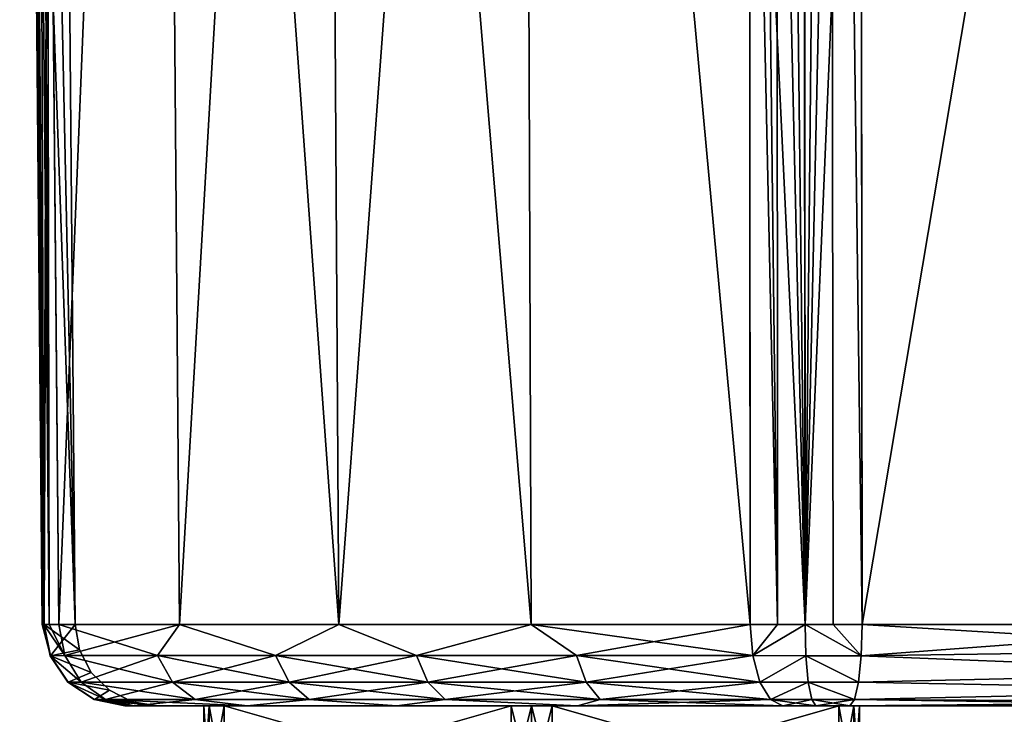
# Model space of a CAD drawing. Header units: millimetres. Extents: x -52 to 52, y -78 to 25.
# Tile 2 of 31: x -31 to -7, y -69 to -52. Entities that reach past the tile are written whole.
import ezdxf

# ---------------------------------------------------------------- set-up
doc = ezdxf.new("R2010")
doc.units = ezdxf.units.MM
doc.header["$LTSCALE"] = 65.185185
for name, color, linetype in [('101', 7, 'CONTINUOUS'), ('102', 7, 'CONTINUOUS'), ('103', 7, 'CONTINUOUS'), ('104', 7, 'CONTINUOUS'), ('105', 7, 'CONTINUOUS'), ('106', 7, 'CONTINUOUS'), ('110', 7, 'CONTINUOUS'), ('111', 7, 'CONTINUOUS'), ('112', 7, 'CONTINUOUS'), ('113', 7, 'CONTINUOUS'), ('114', 7, 'CONTINUOUS'), ('115', 7, 'CONTINUOUS'), ('41', 7, 'CONTINUOUS'), ('43', 7, 'CONTINUOUS'), ('56', 7, 'CONTINUOUS'), ('57', 7, 'CONTINUOUS'), ('58', 7, 'CONTINUOUS'), ('64', 7, 'CONTINUOUS'), ('65', 7, 'CONTINUOUS'), ('66', 7, 'CONTINUOUS'), ('67', 7, 'CONTINUOUS'), ('71', 7, 'CONTINUOUS'), ('73', 7, 'CONTINUOUS'), ('74', 7, 'CONTINUOUS'), ('75', 7, 'CONTINUOUS'), ('77', 7, 'CONTINUOUS'), ('78', 7, 'CONTINUOUS'), ('79', 7, 'CONTINUOUS'), ('80', 7, 'CONTINUOUS'), ('81', 7, 'CONTINUOUS')]:
    doc.layers.add(name, color=color, linetype=linetype)

msp = doc.modelspace()

# ---------------------------------------------------------------- linework, layer by layer
at = {"layer": '101', "color": 7, "linetype": 'Continuous'}
for points in [[(-25.75, -69, 4.907), (-18.75, -71, 8.949), (-18.75, -69, 8.949), (-25.75, -69, 4.907)], [(-25.75, -71, 4.907), (-18.75, -71, 8.949), (-25.75, -69, 4.907), (-25.75, -71, 4.907)]]:
    msp.add_3dface(points, dxfattribs=at)
at = {"layer": '102', "color": 7, "linetype": 'Continuous'}
for points in [[(-26.25, -69, -4.041), (-26.25, -71, 4.041), (-26.25, -69, 4.041), (-26.25, -69, -4.041)], [(-26.25, -71, -4.041), (-26.25, -71, 4.041), (-26.25, -69, -4.041), (-26.25, -71, -4.041)]]:
    msp.add_3dface(points, dxfattribs=at)
at = {"layer": '103', "color": 7, "linetype": 'Continuous'}
for points in [[(-18.75, -69, -8.949), (-25.75, -71, -4.907), (-25.75, -69, -4.907), (-18.75, -69, -8.949)], [(-18.75, -71, -8.949), (-25.75, -71, -4.907), (-18.75, -69, -8.949), (-18.75, -71, -8.949)]]:
    msp.add_3dface(points, dxfattribs=at)
at = {"layer": '104', "color": 7, "linetype": 'Continuous'}
for points in [[(-10.75, -69, -4.907), (-17.75, -71, -8.949), (-17.75, -69, -8.949), (-10.75, -69, -4.907)], [(-10.75, -71, -4.907), (-17.75, -71, -8.949), (-10.75, -69, -4.907), (-10.75, -71, -4.907)]]:
    msp.add_3dface(points, dxfattribs=at)
at = {"layer": '105', "color": 7, "linetype": 'Continuous'}
for points in [[(-10.25, -69, 4.041), (-10.25, -71, -4.041), (-10.25, -69, -4.041), (-10.25, -69, 4.041)], [(-10.25, -71, 4.041), (-10.25, -71, -4.041), (-10.25, -69, 4.041), (-10.25, -71, 4.041)]]:
    msp.add_3dface(points, dxfattribs=at)
at = {"layer": '106', "color": 7, "linetype": 'Continuous'}
for points in [[(-17.75, -71, 8.949), (-10.75, -71, 4.907), (-17.75, -69, 8.949), (-17.75, -71, 8.949)], [(-17.75, -69, 8.949), (-10.75, -71, 4.907), (-10.75, -69, 4.907), (-17.75, -69, 8.949)]]:
    msp.add_3dface(points, dxfattribs=at)
at = {"layer": '110', "color": 7, "linetype": 'Continuous'}
for points in [[(-18.75, -69, 8.949), (-18.75, -71, 8.949), (-18.25, -71, 9.083), (-18.75, -69, 8.949)], [(-18.25, -69, 9.083), (-18.75, -69, 8.949), (-18.25, -71, 9.083), (-18.25, -69, 9.083)], [(-17.75, -71, 8.949), (-17.75, -69, 8.949), (-18.25, -69, 9.083), (-17.75, -71, 8.949)], [(-17.75, -71, 8.949), (-18.25, -69, 9.083), (-18.25, -71, 9.083), (-17.75, -71, 8.949)]]:
    msp.add_3dface(points, dxfattribs=at)
at = {"layer": '111', "color": 7, "linetype": 'Continuous'}
for points in [[(-10.384, -69, 4.541), (-10.75, -69, 4.907), (-10.384, -71, 4.541), (-10.384, -69, 4.541)], [(-10.75, -69, 4.907), (-10.75, -71, 4.907), (-10.384, -71, 4.541), (-10.75, -69, 4.907)], [(-10.25, -71, 4.041), (-10.384, -69, 4.541), (-10.384, -71, 4.541), (-10.25, -71, 4.041)], [(-10.25, -71, 4.041), (-10.25, -69, 4.041), (-10.384, -69, 4.541), (-10.25, -71, 4.041)]]:
    msp.add_3dface(points, dxfattribs=at)
at = {"layer": '112', "color": 7, "linetype": 'Continuous'}
for points in [[(-26.25, -69, 4.041), (-26.25, -71, 4.041), (-26.116, -71, 4.541), (-26.25, -69, 4.041)], [(-26.116, -69, 4.541), (-26.25, -69, 4.041), (-26.116, -71, 4.541), (-26.116, -69, 4.541)], [(-25.75, -71, 4.907), (-25.75, -69, 4.907), (-26.116, -69, 4.541), (-25.75, -71, 4.907)], [(-25.75, -71, 4.907), (-26.116, -69, 4.541), (-26.116, -71, 4.541), (-25.75, -71, 4.907)]]:
    msp.add_3dface(points, dxfattribs=at)
at = {"layer": '113', "color": 7, "linetype": 'Continuous'}
for points in [[(-26.25, -71, -4.041), (-26.116, -69, -4.541), (-26.116, -71, -4.541), (-26.25, -71, -4.041)], [(-26.25, -71, -4.041), (-26.25, -69, -4.041), (-26.116, -69, -4.541), (-26.25, -71, -4.041)], [(-25.75, -69, -4.907), (-25.75, -71, -4.907), (-26.116, -71, -4.541), (-25.75, -69, -4.907)], [(-26.116, -69, -4.541), (-25.75, -69, -4.907), (-26.116, -71, -4.541), (-26.116, -69, -4.541)]]:
    msp.add_3dface(points, dxfattribs=at)
at = {"layer": '114', "color": 7, "linetype": 'Continuous'}
for points in [[(-18.75, -71, -8.949), (-18.25, -69, -9.083), (-18.25, -71, -9.083), (-18.75, -71, -8.949)], [(-18.75, -71, -8.949), (-18.75, -69, -8.949), (-18.25, -69, -9.083), (-18.75, -71, -8.949)], [(-17.75, -69, -8.949), (-17.75, -71, -8.949), (-18.25, -71, -9.083), (-17.75, -69, -8.949)], [(-18.25, -69, -9.083), (-17.75, -69, -8.949), (-18.25, -71, -9.083), (-18.25, -69, -9.083)]]:
    msp.add_3dface(points, dxfattribs=at)
at = {"layer": '115', "color": 7, "linetype": 'Continuous'}
for points in [[(-10.75, -71, -4.907), (-10.384, -69, -4.541), (-10.384, -71, -4.541), (-10.75, -71, -4.907)], [(-10.75, -71, -4.907), (-10.75, -69, -4.907), (-10.384, -69, -4.541), (-10.75, -71, -4.907)], [(-10.384, -69, -4.541), (-10.25, -69, -4.041), (-10.384, -71, -4.541), (-10.384, -69, -4.541)], [(-10.25, -69, -4.041), (-10.25, -71, -4.041), (-10.384, -71, -4.541), (-10.25, -69, -4.041)]]:
    msp.add_3dface(points, dxfattribs=at)
at = {"layer": '41', "color": 253, "linetype": 'Continuous', "true_color": 0x999999}
for points in [[(-28.172, -69, 11.314), (-28.164, -69, 10.48), (28.172, -69, 11.314), (-28.172, -69, 11.314)], [(-27.95, -69, 12.117), (-28.172, -69, 11.314), (27.95, -69, 12.117), (-27.95, -69, 12.117)], [(27.95, -69, 12.117), (-28.172, -69, 11.314), (28.172, -69, 11.314), (27.95, -69, 12.117)], [(28.172, -69, -11.314), (28.164, -69, -10.48), (-28.172, -69, -11.314), (28.172, -69, -11.314)], [(-27.95, -69, -12.117), (28.172, -69, -11.314), (-28.172, -69, -11.314), (-27.95, -69, -12.117)], [(-28.172, -69, -11.314), (28.164, -69, -10.48), (-28.164, -69, -10.48), (-28.172, -69, -11.314)], [(-28.164, -69, 10.48), (-27.385, -69), (28.164, -69, 10.48), (-28.164, -69, 10.48)], [(28.172, -69, 11.314), (-28.164, -69, 10.48), (28.164, -69, 10.48), (28.172, -69, 11.314)], [(-27.385, -69), (-28.164, -69, -10.48), (27.385, -69), (-27.385, -69)], [(-28.164, -69, -10.48), (28.164, -69, -10.48), (27.385, -69), (-28.164, -69, -10.48)], [(-25.19, -69, 17.131), (-27.95, -69, 12.117), (25.19, -69, 17.131), (-25.19, -69, 17.131)], [(25.19, -69, 17.131), (-27.95, -69, 12.117), (27.95, -69, 12.117), (25.19, -69, 17.131)], [(-25.19, -69, -17.131), (27.95, -69, -12.117), (-27.95, -69, -12.117), (-25.19, -69, -17.131)], [(27.95, -69, -12.117), (28.172, -69, -11.314), (-27.95, -69, -12.117), (27.95, -69, -12.117)], [(28.164, -69, 10.48), (-27.385, -69), (27.385, -69), (28.164, -69, 10.48)], [(21.541, -69, 21.541), (-25.19, -69, 17.131), (25.19, -69, 17.131), (21.541, -69, 21.541)], [(-21.541, -69, 21.541), (-25.19, -69, 17.131), (21.541, -69, 21.541), (-21.541, -69, 21.541)], [(25.19, -69, -17.131), (27.95, -69, -12.117), (-25.19, -69, -17.131), (25.19, -69, -17.131)], [(-21.541, -69, -21.541), (25.19, -69, -17.131), (-25.19, -69, -17.131), (-21.541, -69, -21.541)], [(17.131, -69, 25.19), (-21.541, -69, 21.541), (21.541, -69, 21.541), (17.131, -69, 25.19)], [(-17.131, -69, 25.19), (-21.541, -69, 21.541), (17.131, -69, 25.19), (-17.131, -69, 25.19)], [(-17.131, -69, -25.19), (21.541, -69, -21.541), (-21.541, -69, -21.541), (-17.131, -69, -25.19)], [(21.541, -69, -21.541), (25.19, -69, -17.131), (-21.541, -69, -21.541), (21.541, -69, -21.541)], [(-12.117, -69, -27.95), (17.131, -69, -25.19), (-17.131, -69, -25.19), (-12.117, -69, -27.95)], [(12.117, -69, 27.95), (-17.131, -69, 25.19), (17.131, -69, 25.19), (12.117, -69, 27.95)], [(0, -69, 27.385), (-17.131, -69, 25.19), (12.117, -69, 27.95), (0, -69, 27.385)], [(-12.117, -69, 27.95), (-17.131, -69, 25.19), (0, -69, 27.385), (-12.117, -69, 27.95)], [(17.131, -69, -25.19), (21.541, -69, -21.541), (-17.131, -69, -25.19), (17.131, -69, -25.19)], [(-11.314, -69, -28.172), (-10.48, -69, -28.164), (-12.117, -69, -27.95), (-11.314, -69, -28.172)], [(-10.48, -69, -28.164), (0, -69, -27.385), (-12.117, -69, -27.95), (-10.48, -69, -28.164)], [(-10.48, -69, 28.164), (-12.117, -69, 27.95), (0, -69, 27.385), (-10.48, -69, 28.164)], [(-11.314, -69, 28.172), (-12.117, -69, 27.95), (-10.48, -69, 28.164), (-11.314, -69, 28.172)], [(0, -69, -27.385), (17.131, -69, -25.19), (-12.117, -69, -27.95), (0, -69, -27.385)]]:
    msp.add_3dface(points, dxfattribs=at)
at = {"layer": '43', "color": 253, "linetype": 'Continuous', "true_color": 0x999999}
for points in [[(-29.784, -67.017, 12.913), (-27.331, -6.491, 18.479), (-30.078, -35.067, 12.937), (-29.784, -67.017, 12.913)], [(-30.047, -38.426, -12.934), (-27.331, -6.491, -18.479), (-29.784, -67.017, -12.913), (-30.047, -38.426, -12.934)], [(-29.784, -67.017, -12.913), (-27.331, -6.491, -18.479), (-26.843, -67.017, -18.256), (-29.784, -67.017, -12.913)], [(-26.843, -67.017, 18.256), (-27.331, -6.491, 18.479), (-29.784, -67.017, 12.913), (-26.843, -67.017, 18.256)], [(-27.331, -6.491, -18.479), (-23.328, -6.491, -23.328), (-26.843, -67.017, -18.256), (-27.331, -6.491, -18.479)], [(-23.328, -6.491, 23.328), (-27.331, -6.491, 18.479), (-22.955, -67.017, 22.955), (-23.328, -6.491, 23.328)], [(-22.955, -67.017, 22.955), (-27.331, -6.491, 18.479), (-26.843, -67.017, 18.256), (-22.955, -67.017, 22.955)], [(-26.843, -67.017, -18.256), (-23.328, -6.491, -23.328), (-22.955, -67.017, -22.955), (-26.843, -67.017, -18.256)], [(-23.328, -6.491, -23.328), (-18.479, -6.491, -27.331), (-22.955, -67.017, -22.955), (-23.328, -6.491, -23.328)], [(-18.479, -6.491, 27.331), (-23.328, -6.491, 23.328), (-18.256, -67.017, 26.843), (-18.479, -6.491, 27.331)], [(-18.256, -67.017, 26.843), (-23.328, -6.491, 23.328), (-22.955, -67.017, 22.955), (-18.256, -67.017, 26.843)], [(-22.955, -67.017, -22.955), (-18.479, -6.491, -27.331), (-18.256, -67.017, -26.843), (-22.955, -67.017, -22.955)], [(-18.256, -67.017, -26.843), (-18.479, -6.491, -27.331), (-12.913, -67.017, -29.784), (-18.256, -67.017, -26.843)], [(-12.913, -67.017, -29.784), (-18.479, -6.491, -27.331), (-12.937, -35.067, -30.078), (-12.913, -67.017, -29.784)], [(-12.934, -38.426, 30.047), (-18.479, -6.491, 27.331), (-12.913, -67.017, 29.784), (-12.934, -38.426, 30.047)], [(-12.913, -67.017, 29.784), (-18.479, -6.491, 27.331), (-18.256, -67.017, 26.843), (-12.913, -67.017, 29.784)]]:
    msp.add_3dface(points, dxfattribs=at)
at = {"layer": '56', "color": 253, "linetype": 'Continuous', "true_color": 0x999999}
for points in [[(-10.216, -35.067, -30.429), (0, -6.491, -29.913), (-10.184, -67.017, -30.142), (-10.216, -35.067, -30.429)], [(-10.184, -67.017, -30.142), (0, -6.491, -29.913), (0, -67.017, -29.384), (-10.184, -67.017, -30.142)]]:
    msp.add_3dface(points, dxfattribs=at)
at = {"layer": '57', "color": 253, "linetype": 'Continuous', "true_color": 0x999999}
for points in [[(-29.913, -6.491), (-30.685, -6.491, -10.245), (-29.384, -67.017), (-29.913, -6.491)], [(-29.384, -67.017), (-30.685, -6.491, -10.245), (-30.399, -38.426, -10.213), (-29.384, -67.017)], [(-30.429, -35.067, 10.216), (-29.913, -6.491), (-30.142, -67.017, 10.184), (-30.429, -35.067, 10.216)], [(-30.142, -67.017, 10.184), (-29.913, -6.491), (-29.384, -67.017), (-30.142, -67.017, 10.184)], [(-30.142, -67.017, -10.184), (-29.384, -67.017), (-30.399, -38.426, -10.213), (-30.142, -67.017, -10.184)]]:
    msp.add_3dface(points, dxfattribs=at)
at = {"layer": '58', "color": 253, "linetype": 'Continuous', "true_color": 0x999999}
for points in [[(0, -6.491, 29.913), (-10.245, -6.491, 30.685), (0, -67.017, 29.384), (0, -6.491, 29.913)], [(0, -67.017, 29.384), (-10.245, -6.491, 30.685), (-10.213, -38.426, 30.399), (0, -67.017, 29.384)], [(-10.184, -67.017, 30.142), (0, -67.017, 29.384), (-10.213, -38.426, 30.399), (-10.184, -67.017, 30.142)]]:
    msp.add_3dface(points, dxfattribs=at)
at = {"layer": '64', "color": 253, "linetype": 'Continuous', "true_color": 0x999999}
for points in [[(-12.937, -35.067, -30.078), (-12.958, -6.491, -30.34), (-12.245, -67.018, -30.019), (-12.937, -35.067, -30.078)], [(-12.958, -6.491, -30.34), (-12.27, -6.491, -30.576), (-12.245, -67.018, -30.019), (-12.958, -6.491, -30.34)], [(-12.245, -67.018, -30.019), (-12.27, -6.491, -30.576), (-11.574, -67.018, -30.155), (-12.245, -67.018, -30.019)], [(-12.27, -6.491, -30.576), (-11.603, -6.491, -30.705), (-11.574, -67.018, -30.155), (-12.27, -6.491, -30.576)], [(-11.603, -6.491, -30.705), (-10.245, -6.491, -30.685), (-11.574, -67.018, -30.155), (-11.603, -6.491, -30.705)], [(-10.245, -6.491, -30.685), (-10.216, -35.067, -30.429), (-11.574, -67.018, -30.155), (-10.245, -6.491, -30.685)], [(-12.913, -67.017, -29.784), (-12.937, -35.067, -30.078), (-12.245, -67.018, -30.019), (-12.913, -67.017, -29.784)], [(-10.216, -35.067, -30.429), (-10.184, -67.017, -30.142), (-11.574, -67.018, -30.155), (-10.216, -35.067, -30.429)]]:
    msp.add_3dface(points, dxfattribs=at)
at = {"layer": '65', "color": 253, "linetype": 'Continuous', "true_color": 0x999999}
for points in [[(-30.742, -6.491, -10.971), (-30.699, -6.491, -11.649), (-30.155, -67.018, -11.574), (-30.742, -6.491, -10.971)], [(-30.142, -67.017, -10.184), (-30.399, -38.426, -10.213), (-30.742, -6.491, -10.971), (-30.142, -67.017, -10.184)], [(-30.142, -67.017, -10.184), (-30.742, -6.491, -10.971), (-30.197, -67.018, -10.89), (-30.142, -67.017, -10.184)], [(-30.197, -67.018, -10.89), (-30.742, -6.491, -10.971), (-30.155, -67.018, -11.574), (-30.197, -67.018, -10.89)], [(-30.699, -6.491, -11.649), (-30.34, -6.491, -12.958), (-30.155, -67.018, -11.574), (-30.699, -6.491, -11.649)], [(-30.34, -6.491, -12.958), (-30.047, -38.426, -12.934), (-30.155, -67.018, -11.574), (-30.34, -6.491, -12.958)], [(-30.047, -38.426, -12.934), (-29.784, -67.017, -12.913), (-30.155, -67.018, -11.574), (-30.047, -38.426, -12.934)]]:
    msp.add_3dface(points, dxfattribs=at)
at = {"layer": '66', "color": 253, "linetype": 'Continuous', "true_color": 0x999999}
for points in [[(-30.576, -6.491, 12.27), (-30.705, -6.491, 11.603), (-30.155, -67.018, 11.574), (-30.576, -6.491, 12.27)], [(-30.705, -6.491, 11.603), (-30.685, -6.491, 10.245), (-30.155, -67.018, 11.574), (-30.705, -6.491, 11.603)], [(-30.685, -6.491, 10.245), (-30.429, -35.067, 10.216), (-30.155, -67.018, 11.574), (-30.685, -6.491, 10.245)], [(-30.019, -67.018, 12.245), (-30.576, -6.491, 12.27), (-30.155, -67.018, 11.574), (-30.019, -67.018, 12.245)], [(-30.34, -6.491, 12.958), (-30.576, -6.491, 12.27), (-30.019, -67.018, 12.245), (-30.34, -6.491, 12.958)], [(-30.078, -35.067, 12.937), (-30.34, -6.491, 12.958), (-30.019, -67.018, 12.245), (-30.078, -35.067, 12.937)], [(-30.429, -35.067, 10.216), (-30.142, -67.017, 10.184), (-30.155, -67.018, 11.574), (-30.429, -35.067, 10.216)], [(-29.784, -67.017, 12.913), (-30.078, -35.067, 12.937), (-30.019, -67.018, 12.245), (-29.784, -67.017, 12.913)]]:
    msp.add_3dface(points, dxfattribs=at)
at = {"layer": '67', "color": 253, "linetype": 'Continuous', "true_color": 0x999999}
for points in [[(-11.649, -6.491, 30.699), (-12.958, -6.491, 30.34), (-11.574, -67.018, 30.155), (-11.649, -6.491, 30.699)], [(-12.958, -6.491, 30.34), (-12.934, -38.426, 30.047), (-11.574, -67.018, 30.155), (-12.958, -6.491, 30.34)], [(-10.971, -6.491, 30.742), (-11.649, -6.491, 30.699), (-11.574, -67.018, 30.155), (-10.971, -6.491, 30.742)], [(-10.89, -67.018, 30.197), (-10.971, -6.491, 30.742), (-11.574, -67.018, 30.155), (-10.89, -67.018, 30.197)], [(-10.184, -67.017, 30.142), (-10.213, -38.426, 30.399), (-10.971, -6.491, 30.742), (-10.184, -67.017, 30.142)], [(-10.184, -67.017, 30.142), (-10.971, -6.491, 30.742), (-10.89, -67.018, 30.197), (-10.184, -67.017, 30.142)], [(-12.934, -38.426, 30.047), (-12.913, -67.017, 29.784), (-11.574, -67.018, 30.155), (-12.934, -38.426, 30.047)]]:
    msp.add_3dface(points, dxfattribs=at)
at = {"layer": '71', "color": 253, "linetype": 'Continuous', "true_color": 0x999999}
for points in [[(-26.843, -67.017, 18.256), (-29.784, -67.017, 12.913), (-27.379, -67.776, 17.15), (-26.843, -67.017, 18.256)], [(-27.379, -67.776, 17.15), (-29.784, -67.017, 12.913), (-29.641, -67.776, 12.85), (-27.379, -67.776, 17.15)], [(-24.497, -67.776, 21.062), (-26.843, -67.017, 18.256), (-27.379, -67.776, 17.15), (-24.497, -67.776, 21.062)], [(-22.955, -67.017, 22.955), (-26.843, -67.017, 18.256), (-24.497, -67.776, 21.062), (-22.955, -67.017, 22.955)], [(-21.062, -67.776, 24.497), (-22.955, -67.017, 22.955), (-24.497, -67.776, 21.062), (-21.062, -67.776, 24.497)], [(-18.256, -67.017, 26.843), (-22.955, -67.017, 22.955), (-21.062, -67.776, 24.497), (-18.256, -67.017, 26.843)], [(-17.15, -67.776, 27.379), (-18.256, -67.017, 26.843), (-21.062, -67.776, 24.497), (-17.15, -67.776, 27.379)], [(-12.913, -67.017, 29.784), (-18.256, -67.017, 26.843), (-12.85, -67.776, 29.641), (-12.913, -67.017, 29.784)], [(-12.85, -67.776, 29.641), (-18.256, -67.017, 26.843), (-17.15, -67.776, 27.379), (-12.85, -67.776, 29.641)], [(-27.01, -68.42, 16.919), (-29.641, -67.776, 12.85), (-29.242, -68.42, 12.678), (-27.01, -68.42, 16.919)], [(-27.379, -67.776, 17.15), (-29.641, -67.776, 12.85), (-27.01, -68.42, 16.919), (-27.379, -67.776, 17.15)], [(-24.497, -67.776, 21.062), (-27.379, -67.776, 17.15), (-24.168, -68.42, 20.778), (-24.497, -67.776, 21.062)], [(-24.168, -68.42, 20.778), (-27.379, -67.776, 17.15), (-27.01, -68.42, 16.919), (-24.168, -68.42, 20.778)], [(-21.062, -67.776, 24.497), (-24.497, -67.776, 21.062), (-20.778, -68.42, 24.168), (-21.062, -67.776, 24.497)], [(-20.778, -68.42, 24.168), (-24.497, -67.776, 21.062), (-24.168, -68.42, 20.778), (-20.778, -68.42, 24.168)], [(-17.15, -67.776, 27.379), (-21.062, -67.776, 24.497), (-16.919, -68.42, 27.01), (-17.15, -67.776, 27.379)], [(-16.919, -68.42, 27.01), (-21.062, -67.776, 24.497), (-20.778, -68.42, 24.168), (-16.919, -68.42, 27.01)], [(-12.85, -67.776, 29.641), (-17.15, -67.776, 27.379), (-12.678, -68.42, 29.242), (-12.85, -67.776, 29.641)], [(-12.678, -68.42, 29.242), (-17.15, -67.776, 27.379), (-16.919, -68.42, 27.01), (-12.678, -68.42, 29.242)], [(-26.462, -68.849, 16.576), (-29.242, -68.42, 12.678), (-28.648, -68.849, 12.42), (-26.462, -68.849, 16.576)], [(-27.01, -68.42, 16.919), (-29.242, -68.42, 12.678), (-26.462, -68.849, 16.576), (-27.01, -68.42, 16.919)], [(-23.677, -68.849, 20.356), (-27.01, -68.42, 16.919), (-26.462, -68.849, 16.576), (-23.677, -68.849, 20.356)], [(-24.168, -68.42, 20.778), (-27.01, -68.42, 16.919), (-23.677, -68.849, 20.356), (-24.168, -68.42, 20.778)], [(-20.356, -68.849, 23.677), (-24.168, -68.42, 20.778), (-23.677, -68.849, 20.356), (-20.356, -68.849, 23.677)], [(-20.778, -68.42, 24.168), (-24.168, -68.42, 20.778), (-20.356, -68.849, 23.677), (-20.778, -68.42, 24.168)], [(-16.576, -68.849, 26.462), (-20.778, -68.42, 24.168), (-20.356, -68.849, 23.677), (-16.576, -68.849, 26.462)], [(-16.919, -68.42, 27.01), (-20.778, -68.42, 24.168), (-16.576, -68.849, 26.462), (-16.919, -68.42, 27.01)], [(-12.678, -68.42, 29.242), (-16.919, -68.42, 27.01), (-12.42, -68.849, 28.648), (-12.678, -68.42, 29.242)], [(-12.42, -68.849, 28.648), (-16.919, -68.42, 27.01), (-16.576, -68.849, 26.462), (-12.42, -68.849, 28.648)], [(-27.95, -69, 12.117), (-25.19, -69, 17.131), (-28.648, -68.849, 12.42), (-27.95, -69, 12.117)], [(-25.19, -69, 17.131), (-26.462, -68.849, 16.576), (-28.648, -68.849, 12.42), (-25.19, -69, 17.131)], [(-25.19, -69, 17.131), (-23.677, -68.849, 20.356), (-26.462, -68.849, 16.576), (-25.19, -69, 17.131)], [(-25.19, -69, 17.131), (-21.541, -69, 21.541), (-23.677, -68.849, 20.356), (-25.19, -69, 17.131)], [(-21.541, -69, 21.541), (-20.356, -68.849, 23.677), (-23.677, -68.849, 20.356), (-21.541, -69, 21.541)], [(-21.541, -69, 21.541), (-17.131, -69, 25.19), (-20.356, -68.849, 23.677), (-21.541, -69, 21.541)], [(-17.131, -69, 25.19), (-16.576, -68.849, 26.462), (-20.356, -68.849, 23.677), (-17.131, -69, 25.19)], [(-17.131, -69, 25.19), (-12.117, -69, 27.95), (-16.576, -68.849, 26.462), (-17.131, -69, 25.19)], [(-12.117, -69, 27.95), (-12.42, -68.849, 28.648), (-16.576, -68.849, 26.462), (-12.117, -69, 27.95)]]:
    msp.add_3dface(points, dxfattribs=at)
at = {"layer": '73', "color": 253, "linetype": 'Continuous', "true_color": 0x999999}
for points in [[(0, -67.631, 29.282), (0, -67.017, 29.384), (-10.208, -67.777, 29.987), (0, -67.631, 29.282)], [(0, -67.017, 29.384), (-10.184, -67.017, 30.142), (-10.208, -67.777, 29.987), (0, -67.017, 29.384)], [(0, -68.184, 28.996), (0, -67.631, 29.282), (-10.208, -67.777, 29.987), (0, -68.184, 28.996)], [(-10.272, -68.42, 29.557), (0, -68.184, 28.996), (-10.208, -67.777, 29.987), (-10.272, -68.42, 29.557)], [(0, -68.622, 28.554), (0, -68.184, 28.996), (-10.272, -68.42, 29.557), (0, -68.622, 28.554)], [(-10.368, -68.849, 28.917), (0, -68.622, 28.554), (-10.272, -68.42, 29.557), (-10.368, -68.849, 28.917)], [(0, -68.903, 27.999), (0, -68.622, 28.554), (-10.368, -68.849, 28.917), (0, -68.903, 27.999)], [(-10.48, -69, 28.164), (0, -68.903, 27.999), (-10.368, -68.849, 28.917), (-10.48, -69, 28.164)], [(-10.48, -69, 28.164), (0, -69, 27.385), (0, -68.903, 27.999), (-10.48, -69, 28.164)]]:
    msp.add_3dface(points, dxfattribs=at)
at = {"layer": '74', "color": 253, "linetype": 'Continuous', "true_color": 0x999999}
for points in [[(-11.574, -67.018, 30.155), (-12.913, -67.017, 29.784), (-12.85, -67.776, 29.641), (-11.574, -67.018, 30.155)], [(-11.574, -67.018, 30.155), (-12.85, -67.776, 29.641), (-11.553, -67.778, 29.999), (-11.574, -67.018, 30.155)], [(-10.208, -67.777, 29.987), (-11.574, -67.018, 30.155), (-11.553, -67.778, 29.999), (-10.208, -67.777, 29.987)], [(-10.89, -67.018, 30.197), (-11.574, -67.018, 30.155), (-10.208, -67.777, 29.987), (-10.89, -67.018, 30.197)], [(-10.184, -67.017, 30.142), (-10.89, -67.018, 30.197), (-10.208, -67.777, 29.987), (-10.184, -67.017, 30.142)], [(-12.85, -67.776, 29.641), (-12.678, -68.42, 29.242), (-11.553, -67.778, 29.999), (-12.85, -67.776, 29.641)], [(-11.553, -67.778, 29.999), (-12.678, -68.42, 29.242), (-11.497, -68.421, 29.568), (-11.553, -67.778, 29.999)], [(-10.272, -68.42, 29.557), (-10.208, -67.777, 29.987), (-11.553, -67.778, 29.999), (-10.272, -68.42, 29.557)], [(-10.272, -68.42, 29.557), (-11.553, -67.778, 29.999), (-11.497, -68.421, 29.568), (-10.272, -68.42, 29.557)], [(-12.678, -68.42, 29.242), (-12.42, -68.849, 28.648), (-11.497, -68.421, 29.568), (-12.678, -68.42, 29.242)], [(-11.497, -68.421, 29.568), (-12.42, -68.849, 28.648), (-11.413, -68.849, 28.926), (-11.497, -68.421, 29.568)], [(-10.368, -68.849, 28.917), (-10.272, -68.42, 29.557), (-11.497, -68.421, 29.568), (-10.368, -68.849, 28.917)], [(-10.368, -68.849, 28.917), (-11.497, -68.421, 29.568), (-11.413, -68.849, 28.926), (-10.368, -68.849, 28.917)], [(-12.42, -68.849, 28.648), (-12.117, -69, 27.95), (-11.413, -68.849, 28.926), (-12.42, -68.849, 28.648)], [(-12.117, -69, 27.95), (-11.314, -69, 28.172), (-11.413, -68.849, 28.926), (-12.117, -69, 27.95)], [(-11.314, -69, 28.172), (-10.368, -68.849, 28.917), (-11.413, -68.849, 28.926), (-11.314, -69, 28.172)], [(-11.314, -69, 28.172), (-10.48, -69, 28.164), (-10.368, -68.849, 28.917), (-11.314, -69, 28.172)]]:
    msp.add_3dface(points, dxfattribs=at)
at = {"layer": '75', "color": 253, "linetype": 'Continuous', "true_color": 0x999999}
for points in [[(-29.784, -67.017, -12.913), (-26.843, -67.017, -18.256), (-29.641, -67.776, -12.85), (-29.784, -67.017, -12.913)], [(-29.641, -67.776, -12.85), (-26.843, -67.017, -18.256), (-27.379, -67.776, -17.15), (-29.641, -67.776, -12.85)], [(-27.379, -67.776, -17.15), (-26.843, -67.017, -18.256), (-24.497, -67.776, -21.062), (-27.379, -67.776, -17.15)], [(-26.843, -67.017, -18.256), (-22.955, -67.017, -22.955), (-24.497, -67.776, -21.062), (-26.843, -67.017, -18.256)], [(-24.497, -67.776, -21.062), (-22.955, -67.017, -22.955), (-21.062, -67.776, -24.497), (-24.497, -67.776, -21.062)], [(-22.955, -67.017, -22.955), (-18.256, -67.017, -26.843), (-21.062, -67.776, -24.497), (-22.955, -67.017, -22.955)], [(-21.062, -67.776, -24.497), (-18.256, -67.017, -26.843), (-17.15, -67.776, -27.379), (-21.062, -67.776, -24.497)], [(-18.256, -67.017, -26.843), (-12.913, -67.017, -29.784), (-17.15, -67.776, -27.379), (-18.256, -67.017, -26.843)], [(-17.15, -67.776, -27.379), (-12.913, -67.017, -29.784), (-12.85, -67.776, -29.641), (-17.15, -67.776, -27.379)], [(-29.641, -67.776, -12.85), (-27.379, -67.776, -17.15), (-29.242, -68.42, -12.678), (-29.641, -67.776, -12.85)], [(-29.242, -68.42, -12.678), (-27.379, -67.776, -17.15), (-27.01, -68.42, -16.919), (-29.242, -68.42, -12.678)], [(-27.379, -67.776, -17.15), (-24.497, -67.776, -21.062), (-27.01, -68.42, -16.919), (-27.379, -67.776, -17.15)], [(-27.01, -68.42, -16.919), (-24.497, -67.776, -21.062), (-24.168, -68.42, -20.778), (-27.01, -68.42, -16.919)], [(-24.497, -67.776, -21.062), (-21.062, -67.776, -24.497), (-24.168, -68.42, -20.778), (-24.497, -67.776, -21.062)], [(-24.168, -68.42, -20.778), (-21.062, -67.776, -24.497), (-20.778, -68.42, -24.168), (-24.168, -68.42, -20.778)], [(-21.062, -67.776, -24.497), (-17.15, -67.776, -27.379), (-20.778, -68.42, -24.168), (-21.062, -67.776, -24.497)], [(-20.778, -68.42, -24.168), (-17.15, -67.776, -27.379), (-16.919, -68.42, -27.01), (-20.778, -68.42, -24.168)], [(-17.15, -67.776, -27.379), (-12.85, -67.776, -29.641), (-16.919, -68.42, -27.01), (-17.15, -67.776, -27.379)], [(-16.919, -68.42, -27.01), (-12.85, -67.776, -29.641), (-12.678, -68.42, -29.242), (-16.919, -68.42, -27.01)], [(-29.242, -68.42, -12.678), (-27.01, -68.42, -16.919), (-28.648, -68.849, -12.42), (-29.242, -68.42, -12.678)], [(-28.648, -68.849, -12.42), (-27.01, -68.42, -16.919), (-26.462, -68.849, -16.576), (-28.648, -68.849, -12.42)], [(-27.01, -68.42, -16.919), (-24.168, -68.42, -20.778), (-26.462, -68.849, -16.576), (-27.01, -68.42, -16.919)], [(-26.462, -68.849, -16.576), (-24.168, -68.42, -20.778), (-23.677, -68.849, -20.356), (-26.462, -68.849, -16.576)], [(-24.168, -68.42, -20.778), (-20.778, -68.42, -24.168), (-23.677, -68.849, -20.356), (-24.168, -68.42, -20.778)], [(-23.677, -68.849, -20.356), (-20.778, -68.42, -24.168), (-20.356, -68.849, -23.677), (-23.677, -68.849, -20.356)], [(-20.778, -68.42, -24.168), (-16.919, -68.42, -27.01), (-20.356, -68.849, -23.677), (-20.778, -68.42, -24.168)], [(-20.356, -68.849, -23.677), (-16.919, -68.42, -27.01), (-16.576, -68.849, -26.462), (-20.356, -68.849, -23.677)], [(-16.919, -68.42, -27.01), (-12.678, -68.42, -29.242), (-16.576, -68.849, -26.462), (-16.919, -68.42, -27.01)], [(-16.576, -68.849, -26.462), (-12.678, -68.42, -29.242), (-12.42, -68.849, -28.648), (-16.576, -68.849, -26.462)], [(-27.95, -69, -12.117), (-28.648, -68.849, -12.42), (-26.462, -68.849, -16.576), (-27.95, -69, -12.117)], [(-25.19, -69, -17.131), (-27.95, -69, -12.117), (-26.462, -68.849, -16.576), (-25.19, -69, -17.131)], [(-25.19, -69, -17.131), (-26.462, -68.849, -16.576), (-23.677, -68.849, -20.356), (-25.19, -69, -17.131)], [(-21.541, -69, -21.541), (-25.19, -69, -17.131), (-23.677, -68.849, -20.356), (-21.541, -69, -21.541)], [(-21.541, -69, -21.541), (-23.677, -68.849, -20.356), (-20.356, -68.849, -23.677), (-21.541, -69, -21.541)], [(-17.131, -69, -25.19), (-21.541, -69, -21.541), (-20.356, -68.849, -23.677), (-17.131, -69, -25.19)], [(-17.131, -69, -25.19), (-20.356, -68.849, -23.677), (-16.576, -68.849, -26.462), (-17.131, -69, -25.19)], [(-12.117, -69, -27.95), (-17.131, -69, -25.19), (-12.42, -68.849, -28.648), (-12.117, -69, -27.95)], [(-17.131, -69, -25.19), (-16.576, -68.849, -26.462), (-12.42, -68.849, -28.648), (-17.131, -69, -25.19)]]:
    msp.add_3dface(points, dxfattribs=at)
at = {"layer": '77', "color": 253, "linetype": 'Continuous', "true_color": 0x999999}
for points in [[(-30.155, -67.018, 11.574), (-30.142, -67.017, 10.184), (-29.987, -67.777, 10.208), (-30.155, -67.018, 11.574)], [(-29.999, -67.778, 11.553), (-30.155, -67.018, 11.574), (-29.987, -67.777, 10.208), (-29.999, -67.778, 11.553)], [(-29.641, -67.776, 12.85), (-30.155, -67.018, 11.574), (-29.999, -67.778, 11.553), (-29.641, -67.776, 12.85)], [(-30.019, -67.018, 12.245), (-30.155, -67.018, 11.574), (-29.641, -67.776, 12.85), (-30.019, -67.018, 12.245)], [(-29.784, -67.017, 12.913), (-30.019, -67.018, 12.245), (-29.641, -67.776, 12.85), (-29.784, -67.017, 12.913)], [(-29.242, -68.42, 12.678), (-29.641, -67.776, 12.85), (-29.999, -67.778, 11.553), (-29.242, -68.42, 12.678)], [(-29.557, -68.42, 10.272), (-29.999, -67.778, 11.553), (-29.987, -67.777, 10.208), (-29.557, -68.42, 10.272)], [(-29.568, -68.421, 11.497), (-29.999, -67.778, 11.553), (-29.557, -68.42, 10.272), (-29.568, -68.421, 11.497)], [(-29.242, -68.42, 12.678), (-29.999, -67.778, 11.553), (-29.568, -68.421, 11.497), (-29.242, -68.42, 12.678)], [(-28.917, -68.849, 10.368), (-29.568, -68.421, 11.497), (-29.557, -68.42, 10.272), (-28.917, -68.849, 10.368)], [(-28.648, -68.849, 12.42), (-29.242, -68.42, 12.678), (-29.568, -68.421, 11.497), (-28.648, -68.849, 12.42)], [(-28.648, -68.849, 12.42), (-29.568, -68.421, 11.497), (-28.926, -68.849, 11.413), (-28.648, -68.849, 12.42)], [(-28.926, -68.849, 11.413), (-29.568, -68.421, 11.497), (-28.917, -68.849, 10.368), (-28.926, -68.849, 11.413)], [(-28.164, -69, 10.48), (-28.172, -69, 11.314), (-28.926, -68.849, 11.413), (-28.164, -69, 10.48)], [(-28.164, -69, 10.48), (-28.926, -68.849, 11.413), (-28.917, -68.849, 10.368), (-28.164, -69, 10.48)], [(-28.172, -69, 11.314), (-28.648, -68.849, 12.42), (-28.926, -68.849, 11.413), (-28.172, -69, 11.314)], [(-28.172, -69, 11.314), (-27.95, -69, 12.117), (-28.648, -68.849, 12.42), (-28.172, -69, 11.314)]]:
    msp.add_3dface(points, dxfattribs=at)
at = {"layer": '78', "color": 253, "linetype": 'Continuous', "true_color": 0x999999}
for points in [[(-29.987, -67.777, 10.208), (-30.142, -67.017, 10.184), (-29.282, -67.631), (-29.987, -67.777, 10.208)], [(-29.384, -67.017), (-30.142, -67.017, -10.184), (-29.987, -67.777, -10.208), (-29.384, -67.017)], [(-30.142, -67.017, 10.184), (-29.384, -67.017), (-29.282, -67.631), (-30.142, -67.017, 10.184)], [(-29.282, -67.631), (-29.384, -67.017), (-29.987, -67.777, -10.208), (-29.282, -67.631)], [(-28.996, -68.184), (-29.282, -67.631), (-29.987, -67.777, -10.208), (-28.996, -68.184)], [(-29.987, -67.777, 10.208), (-29.282, -67.631), (-28.996, -68.184), (-29.987, -67.777, 10.208)], [(-29.557, -68.42, -10.272), (-28.996, -68.184), (-29.987, -67.777, -10.208), (-29.557, -68.42, -10.272)], [(-29.557, -68.42, 10.272), (-29.987, -67.777, 10.208), (-28.996, -68.184), (-29.557, -68.42, 10.272)], [(-28.554, -68.622), (-28.996, -68.184), (-29.557, -68.42, -10.272), (-28.554, -68.622)], [(-29.557, -68.42, 10.272), (-28.996, -68.184), (-28.554, -68.622), (-29.557, -68.42, 10.272)], [(-28.917, -68.849, -10.368), (-28.554, -68.622), (-29.557, -68.42, -10.272), (-28.917, -68.849, -10.368)], [(-28.917, -68.849, 10.368), (-29.557, -68.42, 10.272), (-28.554, -68.622), (-28.917, -68.849, 10.368)], [(-27.999, -68.903), (-28.554, -68.622), (-28.917, -68.849, -10.368), (-27.999, -68.903)], [(-28.917, -68.849, 10.368), (-28.554, -68.622), (-27.999, -68.903), (-28.917, -68.849, 10.368)], [(-28.164, -69, -10.48), (-27.999, -68.903), (-28.917, -68.849, -10.368), (-28.164, -69, -10.48)], [(-27.385, -69), (-28.164, -69, 10.48), (-28.917, -68.849, 10.368), (-27.385, -69)], [(-27.385, -69), (-28.917, -68.849, 10.368), (-27.999, -68.903), (-27.385, -69)], [(-28.164, -69, -10.48), (-27.385, -69), (-27.999, -68.903), (-28.164, -69, -10.48)]]:
    msp.add_3dface(points, dxfattribs=at)
at = {"layer": '79', "color": 253, "linetype": 'Continuous', "true_color": 0x999999}
for points in [[(-30.142, -67.017, -10.184), (-30.197, -67.018, -10.89), (-29.987, -67.777, -10.208), (-30.142, -67.017, -10.184)], [(-30.197, -67.018, -10.89), (-30.155, -67.018, -11.574), (-29.987, -67.777, -10.208), (-30.197, -67.018, -10.89)], [(-30.155, -67.018, -11.574), (-29.784, -67.017, -12.913), (-29.641, -67.776, -12.85), (-30.155, -67.018, -11.574)], [(-29.987, -67.777, -10.208), (-30.155, -67.018, -11.574), (-29.999, -67.778, -11.553), (-29.987, -67.777, -10.208)], [(-30.155, -67.018, -11.574), (-29.641, -67.776, -12.85), (-29.999, -67.778, -11.553), (-30.155, -67.018, -11.574)], [(-29.641, -67.776, -12.85), (-29.242, -68.42, -12.678), (-29.999, -67.778, -11.553), (-29.641, -67.776, -12.85)], [(-29.557, -68.42, -10.272), (-29.987, -67.777, -10.208), (-29.999, -67.778, -11.553), (-29.557, -68.42, -10.272)], [(-29.999, -67.778, -11.553), (-29.242, -68.42, -12.678), (-29.568, -68.421, -11.497), (-29.999, -67.778, -11.553)], [(-29.557, -68.42, -10.272), (-29.999, -67.778, -11.553), (-29.568, -68.421, -11.497), (-29.557, -68.42, -10.272)], [(-29.242, -68.42, -12.678), (-28.648, -68.849, -12.42), (-29.568, -68.421, -11.497), (-29.242, -68.42, -12.678)], [(-28.917, -68.849, -10.368), (-29.557, -68.42, -10.272), (-29.568, -68.421, -11.497), (-28.917, -68.849, -10.368)], [(-28.917, -68.849, -10.368), (-29.568, -68.421, -11.497), (-28.926, -68.849, -11.413), (-28.917, -68.849, -10.368)], [(-29.568, -68.421, -11.497), (-28.648, -68.849, -12.42), (-28.926, -68.849, -11.413), (-29.568, -68.421, -11.497)], [(-28.172, -69, -11.314), (-28.917, -68.849, -10.368), (-28.926, -68.849, -11.413), (-28.172, -69, -11.314)], [(-28.648, -68.849, -12.42), (-27.95, -69, -12.117), (-28.926, -68.849, -11.413), (-28.648, -68.849, -12.42)], [(-27.95, -69, -12.117), (-28.172, -69, -11.314), (-28.926, -68.849, -11.413), (-27.95, -69, -12.117)], [(-28.172, -69, -11.314), (-28.164, -69, -10.48), (-28.917, -68.849, -10.368), (-28.172, -69, -11.314)]]:
    msp.add_3dface(points, dxfattribs=at)
at = {"layer": '80', "color": 253, "linetype": 'Continuous', "true_color": 0x999999}
for points in [[(-12.913, -67.017, -29.784), (-12.245, -67.018, -30.019), (-12.85, -67.776, -29.641), (-12.913, -67.017, -29.784)], [(-12.245, -67.018, -30.019), (-11.574, -67.018, -30.155), (-12.85, -67.776, -29.641), (-12.245, -67.018, -30.019)], [(-12.85, -67.776, -29.641), (-11.574, -67.018, -30.155), (-11.553, -67.778, -29.999), (-12.85, -67.776, -29.641)], [(-11.574, -67.018, -30.155), (-10.184, -67.017, -30.142), (-10.208, -67.777, -29.987), (-11.574, -67.018, -30.155)], [(-11.553, -67.778, -29.999), (-11.574, -67.018, -30.155), (-10.208, -67.777, -29.987), (-11.553, -67.778, -29.999)], [(-12.678, -68.42, -29.242), (-12.85, -67.776, -29.641), (-11.553, -67.778, -29.999), (-12.678, -68.42, -29.242)], [(-12.678, -68.42, -29.242), (-11.553, -67.778, -29.999), (-11.497, -68.421, -29.568), (-12.678, -68.42, -29.242)], [(-10.272, -68.42, -29.557), (-11.553, -67.778, -29.999), (-10.208, -67.777, -29.987), (-10.272, -68.42, -29.557)], [(-11.497, -68.421, -29.568), (-11.553, -67.778, -29.999), (-10.272, -68.42, -29.557), (-11.497, -68.421, -29.568)], [(-12.42, -68.849, -28.648), (-12.678, -68.42, -29.242), (-11.497, -68.421, -29.568), (-12.42, -68.849, -28.648)], [(-12.42, -68.849, -28.648), (-11.497, -68.421, -29.568), (-11.413, -68.849, -28.926), (-12.42, -68.849, -28.648)], [(-10.368, -68.849, -28.917), (-11.497, -68.421, -29.568), (-10.272, -68.42, -29.557), (-10.368, -68.849, -28.917)], [(-11.413, -68.849, -28.926), (-11.497, -68.421, -29.568), (-10.368, -68.849, -28.917), (-11.413, -68.849, -28.926)], [(-11.314, -69, -28.172), (-12.117, -69, -27.95), (-12.42, -68.849, -28.648), (-11.314, -69, -28.172)], [(-11.314, -69, -28.172), (-12.42, -68.849, -28.648), (-11.413, -68.849, -28.926), (-11.314, -69, -28.172)], [(-10.48, -69, -28.164), (-11.314, -69, -28.172), (-11.413, -68.849, -28.926), (-10.48, -69, -28.164)], [(-10.48, -69, -28.164), (-11.413, -68.849, -28.926), (-10.368, -68.849, -28.917), (-10.48, -69, -28.164)]]:
    msp.add_3dface(points, dxfattribs=at)
at = {"layer": '81', "color": 253, "linetype": 'Continuous', "true_color": 0x999999}
for points in [[(-10.208, -67.777, -29.987), (-10.184, -67.017, -30.142), (0, -67.631, -29.282), (-10.208, -67.777, -29.987)], [(-10.184, -67.017, -30.142), (0, -67.017, -29.384), (0, -67.631, -29.282), (-10.184, -67.017, -30.142)], [(-10.208, -67.777, -29.987), (0, -67.631, -29.282), (0, -68.184, -28.996), (-10.208, -67.777, -29.987)], [(-10.272, -68.42, -29.557), (-10.208, -67.777, -29.987), (0, -68.184, -28.996), (-10.272, -68.42, -29.557)], [(-10.272, -68.42, -29.557), (0, -68.184, -28.996), (0, -68.622, -28.554), (-10.272, -68.42, -29.557)], [(-10.368, -68.849, -28.917), (-10.272, -68.42, -29.557), (0, -68.622, -28.554), (-10.368, -68.849, -28.917)], [(-10.368, -68.849, -28.917), (0, -68.622, -28.554), (0, -68.903, -27.999), (-10.368, -68.849, -28.917)], [(0, -69, -27.385), (-10.48, -69, -28.164), (-10.368, -68.849, -28.917), (0, -69, -27.385)], [(0, -69, -27.385), (-10.368, -68.849, -28.917), (0, -68.903, -27.999), (0, -69, -27.385)]]:
    msp.add_3dface(points, dxfattribs=at)

doc.saveas('drawing.dxf')
